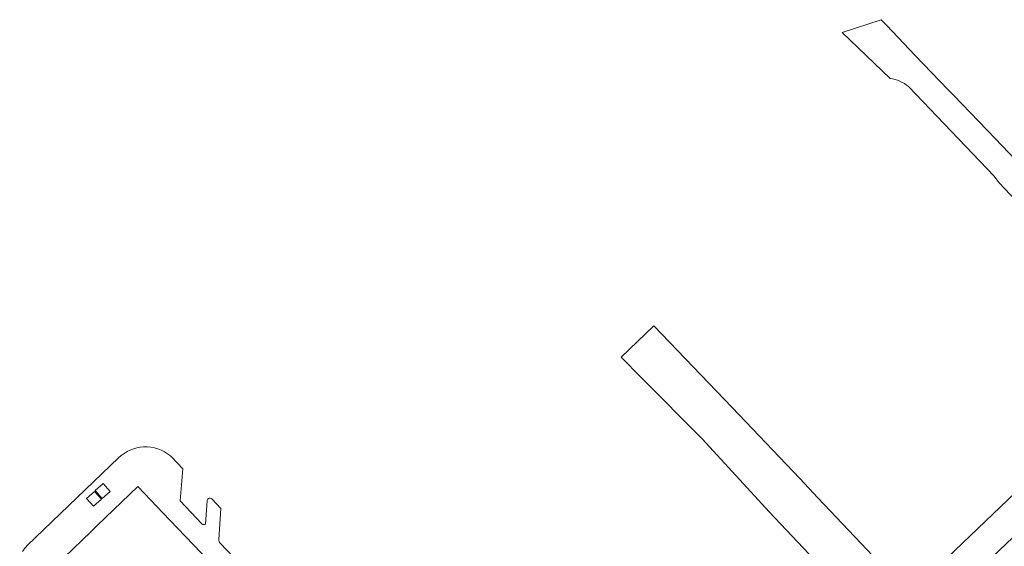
# Model space of a CAD drawing. Header units: metres. Extents: x 124322 to 125871, y 483990 to 485142.
# Tile 39 of 61: x 124614 to 124788, y 484866 to 484959. Entities that reach past the tile are written whole.
import ezdxf

# ---------------------------------------------------------------- set-up
doc = ezdxf.new("R2010")
doc.units = ezdxf.units.M
doc.layers.add('B-RO-VH-VERHARDING_OPEN-GV', color=7, linetype='Continuous', lineweight=9)

msp = doc.modelspace()

# ---------------------------------------------------------------- linework, layer by layer
at = {"layer": 'B-RO-VH-VERHARDING_OPEN-GV'}
for points in [[(124786.22, 484937.7), (124778.876, 484945.327), (124777.945, 484946.294), (124772.004, 484952.465), (124767.056, 484957.685), (124766.056, 484958.74), (124759.16, 484956.47), (124767.635, 484948.313)], [(124770.88, 484946.89), (124786.06, 484931.02), (124786.86, 484929.95), (124796, 484920.25), (124797.04, 484919.42), (124810.53, 484905.33), (124811.62, 484904.01), (124822.751, 484892.61), (124822.83, 484892.533), (124822.907, 484892.454), (124836.945, 484877.492), (124837.2, 484877.22)], [(124839.001, 484881.956), (124820.12, 484902.21), (124811.43, 484911.24), (124786.22, 484937.7)], [(124739.672, 484890.105), (124725.849, 484904.579), (124720.052, 484899.021), (124723.62, 484895.33), (124734.37, 484884.53), (124746.265, 484871.564), (124760.29, 484856.79)], [(124811.433, 484895.717), (124811.41, 484895.704), (124776.347, 484862.227), (124775.55, 484861.47)], [(124778.264, 484856.528), (124779.739, 484857.933), (124815.84, 484892.31)], [(124815.84, 484892.31), (124779.739, 484857.933), (124781.179, 484856.42), (124793.011, 484867.656), (124804.62, 484878.682)], [(124761.061, 484855.946), (124766.737, 484849.992), (124772.129, 484855.954), (124766.319, 484862.064), (124765.67, 484862.7), (124754.86, 484874.11), (124751.65, 484877.53), (124739.672, 484890.105)], [(124631.14, 484881.209), (124614.953, 484865.658)], [(124645.88, 484869.5), (124642.012, 484873.556), (124642.511, 484879.265), (124640.496, 484881.343), (124640.326, 484881.535)], [(124613.64, 484863.365), (124617.316, 484859.43), (124621.56, 484863.63), (124626.231, 484868.116), (124627.366, 484869.201), (124634.567, 484876.127), (124640.23, 484870.181), (124651.259, 484858.59), (124660.091, 484849.306), (124656.49, 484845.88), (124656.838, 484845.514), (124653.691, 484842.52), (124653.14, 484843.1), (124652.647, 484842.631), (124654.417, 484840.769), (124642.456, 484829.39), (124649.169, 484822.336), (124649.22, 484822.286)], [(124646.802, 484873.629), (124646.503, 484869.461)], [(124649.2, 484872.248), (124647.664, 484873.909)], [(124648.858, 484866.727), (124649.2, 484872.248)], [(124662.311, 484857.323), (124662.001, 484852.534), (124649.129, 484866.089)]]:
    msp.add_lwpolyline(points, dxfattribs=at)
for points in [[(124767.635, 484948.313, -0.0734049), (124769.363, 484947.842)], [(124769.363, 484947.842, -0.0734482), (124770.88, 484946.89)], [(124635.564, 484883.141, 0.1821891), (124631.14, 484881.209)], [(124640.326, 484881.535, 0.1902847), (124635.564, 484883.141)], [(124647.143, 484874.045, 0.2918262), (124646.802, 484873.629)], [(124647.524, 484874.015, 0.1992742), (124647.143, 484874.045)], [(124647.599, 484873.968, 0.0347229), (124647.524, 484874.015)], [(124647.664, 484873.909, 0.0482743), (124647.599, 484873.968)], [(124646.174, 484869.378, -0.1575613), (124645.88, 484869.5)], [(124646.503, 484869.461, -0.1665432), (124646.174, 484869.378)], [(124648.922, 484866.397, -0.096853), (124648.858, 484866.727)], [(124649.129, 484866.089, -0.1068745), (124648.922, 484866.397)], [(124614.953, 484865.658, 0.0638325), (124614.151, 484864.595)]]:
    msp.add_lwpolyline(points, format="xyb", dxfattribs=at)
for points in [[(124629.645, 484875.239), (124628.25, 484873.994), (124627.005, 484875.39), (124628.4, 484876.635)], [(124626.715, 484872.625), (124625.47, 484874.02), (124626.865, 484875.265), (124628.11, 484873.87)]]:
    msp.add_lwpolyline(points, close=True, dxfattribs=at)

doc.saveas('drawing.dxf')
